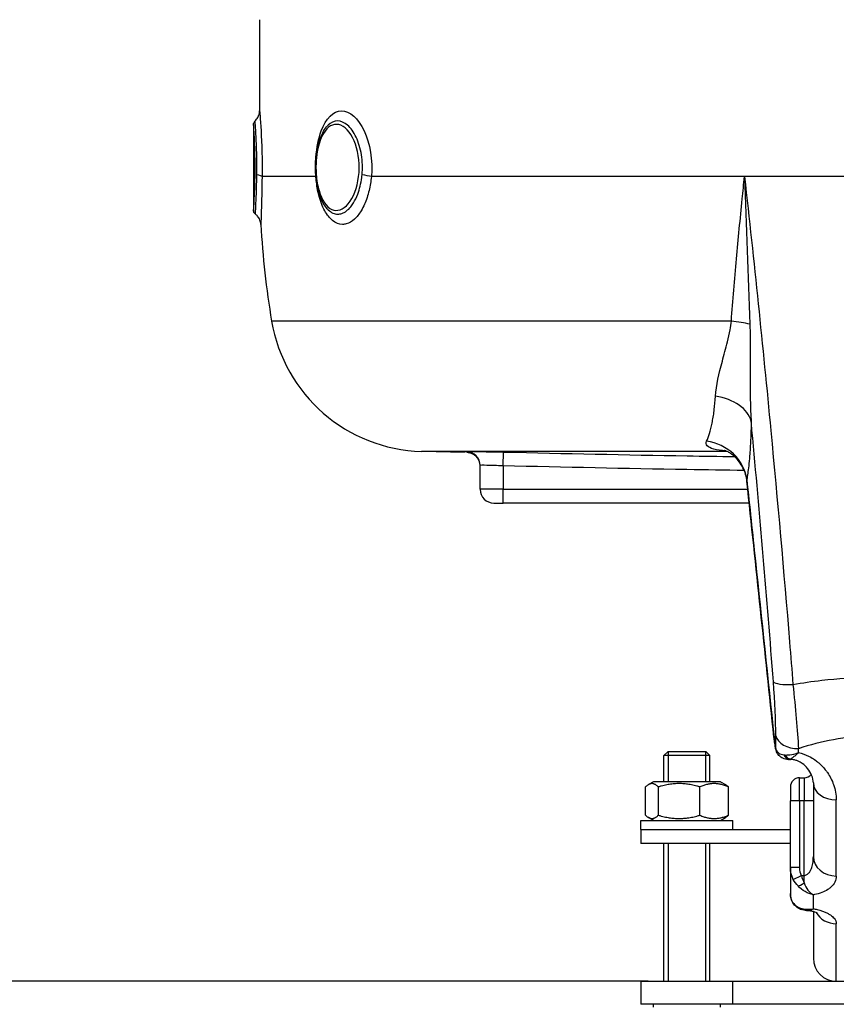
# Model space of a CAD drawing. Header units: millimetres. Extents: x 0 to 8400, y 0 to 5940.
# Tile 17 of 54: x 3043 to 3221, y 1793 to 2007. Entities that reach past the tile are written whole.
import ezdxf

# ---------------------------------------------------------------- set-up
doc = ezdxf.new("R2010")
doc.units = ezdxf.units.MM
doc.header["$LTSCALE"] = 20
doc.layers.get('DEFPOINTS').update_dxf_attribs({"linetype": 'CONTINUOUS'})
doc.layers.add('02-LINIE-035', color=2, linetype='CONTINUOUS')
doc.layers.add('06-MASSE1', color=1, linetype='CONTINUOUS')
doc.styles.add('ACA_NORM', font='ROMANS.SHX')
doc.dimstyles.new('1-20', dxfattribs={"dimscale": 20, "dimtxt": 2.5, "dimasz": 3.5, "dimexe": 1, "dimexo": 0, "dimgap": 1, "dimtad": 1, "dimdec": 0, "dimzin": 0, "dimdsep": 46, "dimtxsty": 'ACA_NORM', "dimcen": 0, "dimadec": 0, "dimazin": 0, "dimtfac": 2.4, "dimtdec": 0, "dimtmove": 0, "dimatfit": 3, "dimfxl": 1, "dimtolj": 1, "dimtzin": 0, "dimarcsym": 0})

# ---------------------------------------------------------------- blocks, each defined once
blk = doc.blocks.new('*D5')
at = {"layer": '06-MASSE1', "color": 0, "lineweight": -2}
for p, q in [((3078.24, 2635.8), (2782.67, 2635.8)), ((2802.67, 2565.8), (2802.67, 1867.8)), ((3179.79, 1797.8), (2782.67, 1797.8))]:
    blk.add_line(p, q, dxfattribs=at)
at = {"layer": '06-MASSE1', "color": 0}
for points in [[(2791, 2565.8), (2814.34, 2565.8), (2802.67, 2635.8)], [(2791, 1867.8), (2814.34, 1867.8), (2802.67, 1797.8)]]:
    blk.add_solid(points, dxfattribs=at)
at = {"layer": 'DEFPOINTS', "color": 0}
for p in [(3078.24, 2635.8), (2802.67, 1797.8), (3179.79, 1797.8)]:
    blk.add_point(p, dxfattribs=at)
at = {"layer": '06-MASSE1', "color": 0, "insert": (2757.67, 2216.8), "char_height": 50, "attachment_point": 5, "rotation": 90, "style": 'ACA_NORM'}
blk.add_mtext('\\A1;a1', dxfattribs=at)

msp = doc.modelspace()

# ---------------------------------------------------------------- linework, layer by layer
at = {"layer": '02-LINIE-035'}
for p, q in [((3095.24, 2006.92), (3095.24, 1987.11)), ((3093.94, 1984.16), (3093.94, 1965.45)), ((3107.5, 1972.8), (3095.79, 1972.8)), ((3200.77, 1972.8), (3119.57, 1972.8)), ((3255.72, 1972.8), (3200.77, 1972.8)), ((3201.47, 1952.8), (3201.47, 1952.8)), ((3201.81, 1943.88), (3201.81, 1943.88)), ((3197.9, 1941.39), (3097.87, 1941.39)), ((3201.89, 1941.82), (3201.89, 1941.82)), ((3202.04, 1923.82), (3202.04, 1923.82)), ((3196.93, 1913.05), (3130.51, 1913.05)), ((3140.01, 1912.8), (3130.51, 1913.05)), ((3140.31, 1912.99), (3140.32, 1912.8)), ((3148.24, 1909.9), (3148.31, 1912.9)), ((3143.24, 1904.8), (3143.24, 1909.99)), ((3148.24, 1909.9), (3148.24, 1904.8)), ((3207.32, 1908.8), (3207.32, 1908.8)), ((3201.29, 1906.53), (3201.29, 1906.53)), ((3148.24, 1904.8), (3143.24, 1904.8)), ((3148.24, 1904.8), (3201.48, 1904.8)), ((3148.24, 1901.8), (3148.24, 1904.8)), ((3207.68, 1904.8), (3207.68, 1904.8)), ((3146.24, 1901.8), (3148.24, 1901.8)), ((3201.79, 1901.8), (3148.24, 1901.8)), ((3207.96, 1901.8), (3207.96, 1901.8)), ((3210.74, 1869.39), (3210.74, 1869.39)), ((3207.19, 1850.85), (3207.18, 1850.85)), ((3212.36, 1850.45), (3212.36, 1850.45)), ((3184.16, 1847.8), (3183.24, 1846.88)), ((3193.24, 1846.88), (3183.24, 1846.88)), ((3183.24, 1841.2), (3183.24, 1846.88)), ((3184.14, 1847.78), (3184.14, 1841.2)), ((3184.16, 1847.8), (3192.32, 1847.8)), ((3192.32, 1847.8), (3193.24, 1846.88)), ((3192.34, 1841.2), (3192.34, 1847.78)), ((3193.24, 1841.2), (3193.24, 1846.88)), ((3210.31, 1846.05), (3210.31, 1846.05)), ((3210.59, 1846.92), (3210.59, 1846.92)), ((3210.59, 1846.09), (3210.59, 1846.05)), ((3210.59, 1846.05), (3210.74, 1846.05)), ((3210.74, 1847.08), (3210.74, 1847.08)), ((3210.74, 1846.14), (3210.74, 1846.05)), ((3214.74, 1846.76), (3214.74, 1846.76)), ((3212.74, 1837.07), (3212.74, 1842.07)), ((3212.74, 1842.07), (3213.74, 1842.07)), ((3213.74, 1842.07), (3213.74, 1837.07)), ((3179.22, 1833.92), (3179.22, 1840.08)), ((3180.94, 1841.2), (3179.85, 1840.57)), ((3195.54, 1841.2), (3180.94, 1841.2)), ((3182.02, 1833.92), (3182.02, 1840.08)), ((3191.04, 1833.92), (3191.04, 1840.08)), ((3195.54, 1841.2), (3196.64, 1840.57)), ((3197.27, 1833.92), (3197.27, 1840.08)), ((3210.74, 1840.07), (3210.74, 1837.07)), ((3215.74, 1840.93), (3215.74, 1824.94)), ((3220.74, 1820.7), (3220.74, 1837.25)), ((3212.74, 1837.07), (3210.74, 1837.07)), ((3210.74, 1822.52), (3210.74, 1837.07)), ((3212.74, 1837.07), (3212.74, 1822.52)), ((3213.74, 1837.07), (3212.74, 1837.07)), ((3213.74, 1820.82), (3213.74, 1837.07)), ((3215.74, 1837.07), (3213.74, 1837.07)), ((3180.94, 1832.8), (3179.85, 1833.43)), ((3195.54, 1832.8), (3196.64, 1833.43)), ((3178.24, 1832.8), (3198.24, 1832.8)), ((3178.24, 1830.8), (3178.24, 1832.8)), ((3178.24, 1830.8), (3178.24, 1827.8)), ((3178.24, 1830.8), (3210.74, 1830.8)), ((3198.24, 1830.8), (3198.24, 1832.8)), ((3210.74, 1827.8), (3178.24, 1827.8)), ((3183.24, 1797.8), (3183.24, 1827.8)), ((3184.14, 1827.8), (3184.14, 1797.8)), ((3192.34, 1797.8), (3192.34, 1827.8)), ((3193.24, 1797.8), (3193.24, 1827.8)), ((3212.74, 1822.52), (3210.74, 1822.52)), ((3210.74, 1822.52), (3210.74, 1816.87)), ((3211.38, 1819.97), (3213.13, 1820.82)), ((3213.13, 1820.82), (3213.74, 1820.82)), ((3213.74, 1819.2), (3213.74, 1820.82)), ((3215.74, 1813.57), (3215.74, 1816.61)), ((3213.74, 1813.51), (3213.74, 1813.52)), ((3215.74, 1813.57), (3215.74, 1813.57)), ((3215.74, 1812.95), (3215.74, 1802.8)), ((3220.74, 1797.8), (3220.74, 1810.32)), ((3178.24, 1797.8), (3198.24, 1797.8)), ((3178.24, 1797.8), (3178.24, 1792.8)), ((3198.24, 1792.8), (3198.24, 1797.8)), ((3198.24, 1797.8), (3258.24, 1797.8)), ((3198.24, 1792.8), (3178.24, 1792.8)), ((3180.93, 1792.2), (3180.93, 1792.8)), ((3195.56, 1792.2), (3195.56, 1792.8)), ((3258.24, 1792.8), (3198.24, 1792.8))]:
    msp.add_line(p, q, dxfattribs=at)
for centre, radius, start, end in [((3284.24, 1972.8), 189, 183.1511, 189.5684), ((3131.4, 1947.04), 34, 189.5684, 268.5), ((3146.24, 1904.8), 3, 180, 270), ((3212.74, 1840.07), 2, 90, 180), ((3213.74, 1844.07), 2, 270, 320.8856), ((3220.74, 1802.8), 5, 180, 270)]:
    msp.add_arc(centre, radius, start, end, dxfattribs=at)
for centre, major_axis, ratio, start_param, end_param in [((3092.8, 1972.8), (3, -0.05), 0.164562, 0.092094, 0.911315), ((3104.78, 1972.8), (2.99, 0.21), 0.150022, 5.845127, 5.84659), ((3104.78, 1972.8), (2.99, 0.21), 0.150022, 5.938053, 5.939953), ((3117.12, 1972.8), (2.99, -0.29), 0.135021, 0.62097, 1.44019), ((3195.6, 1939.72), (-9.97, 0.76), 0.187564, 4.038844, 4.494398), ((3192.35, 1918.56), (10, -0.11), 0.663174, 0.174785, 1.366627), ((3191.37, 1905.89), (9.83, -1.84), 0.942097, 0.30745, 1.628978), ((3140.24, 1909.99), (3, 0), 0.999947, 0, 1.546712), ((3211.99, 1863.46), (-4.98, -0.39), 0.212043, 0.128348, 1.416477), ((3212.52, 1851.71), (-5, -0.03), 0.662708, 0.148376, 1.5664), ((3205.99, 1949.69), (-1.51, 147.75), 0.005237, 3.95657, 3.982586), ((3209.57, 1848.56), (-1.93, -0.51), 0.820976, 6.097636, 6.283193), ((3209.57, 1848.56), (-1.93, -0.51), 0.820976, 0, 0.000116), ((3210.49, 1947.78), (1.88, -149.98), 0.006948, 0.838608, 0.846345), ((3212.15, 1851.53), (4.39, 3.74), 0.578639, 3.632221, 3.693037), ((3210.59, 1848.08), (0.34, -1.97), 0.791734, 5.1249, 6.067553), ((3210.74, 1848.11), (0.47, -1.94), 0.769026, 5.110404, 5.975519), ((3212.3, 1851.4), (-2.29, -5.3), 0.343881, 0.276613, 0.337487), ((3220.74, 1840.93), (-5, 0), 0.737028, 0, 1.570796), ((3220.74, 1836.25), (-4.99, -0.23), 0.885147, 4.79425, 4.794298), ((3220.74, 1836.1), (5, 0), 0.886505, 1.685015, 1.685084), ((3220.74, 1824.94), (-5, 0), 0.84735, 0, 1.570796), ((3217.35, 1823.04), (-3.98, -2.65), 0.878582, 5.754374, 6.166365), ((3213.74, 1819.84), (-1.58, -1.23), 0.260824, 0.391904, 1.369605), ((3213.74, 1815.3), (-0.68, -1.88), 0.774467, 5.743693, 6.282073), ((3220.74, 1814.91), (-5, 0), 0.916542, 0.305045, 0.305048), ((3220.74, 1814.91), (5, 0), 0.916515, 3.629125, 4.712389)]:
    msp.add_ellipse(centre, major_axis=major_axis, ratio=ratio, start_param=start_param, end_param=end_param, dxfattribs=at)
for points, knots in [([(3094.27, 1984.9), (3094.51, 1985.12), (3094.71, 1985.38), (3095.02, 1985.95), (3095.14, 1986.27), (3095.23, 1986.76), (3095.24, 1986.94), (3095.24, 1987.12)], [0, 0, 0, 0, 0.0972007, 0.0972007, 0.1947281, 0.1947281, 0.2480141, 0.2480141, 0.2480141, 0.2480141]), ([(3095.24, 1987.12), (3095.24, 1987.12), (3095.41, 1985.48), (3095.57, 1982.76), (3095.73, 1980.03), (3095.84, 1976.33), (3095.79, 1972.8)], [0.5001492, 0.5001492, 0.5001492, 0.5001492, 0.75, 0.75, 0.75, 1, 1, 1, 1]), ([(3107.52, 1977), (3107.68, 1979.11), (3108.07, 1981.11), (3108.67, 1982.75), (3109.67, 1985.45), (3111.28, 1987.11), (3113.06, 1987.12), (3114.84, 1987.12), (3116.73, 1985.48), (3118.01, 1982.76), (3119.29, 1980.03), (3119.9, 1976.33), (3119.57, 1972.8)], [0.0986771, 0.0986771, 0.0986771, 0.0986771, 0.25, 0.25, 0.25, 0.5, 0.5, 0.5, 0.75, 0.75, 0.75, 1, 1, 1, 1]), ([(3093.94, 1984.16), (3093.94, 1984.22), (3093.95, 1984.27), (3093.97, 1984.42), (3094, 1984.51), (3094.08, 1984.69), (3094.15, 1984.78), (3094.24, 1984.87), (3094.25, 1984.89), (3094.27, 1984.9)], [0, 0, 0, 0, 0.01633114, 0.01633114, 0.04388807, 0.04388807, 0.07654799, 0.07654799, 0.08271325, 0.08271325, 0.08271325, 0.08271325]), ([(3094.65, 1973.16), (3094.66, 1974.62), (3094.66, 1976.12), (3094.63, 1977.52), (3094.6, 1978.92), (3094.55, 1980.23), (3094.49, 1981.35), (3094.49, 1981.35), (3094.49, 1981.36), (3094.49, 1981.36), (3094.44, 1982.48), (3094.38, 1983.37), (3094.33, 1983.98), (3094.29, 1984.59), (3094.27, 1984.9), (3094.27, 1984.9)], [0, 0, 0, 0, 0.1248524, 0.1248524, 0.1248524, 0.25, 0.25, 0.25, 0.250524, 0.250524, 0.250524, 0.3753899, 0.3753899, 0.3753899, 0.4998591, 0.4998591, 0.4998591, 0.4998591]), ([(3117.54, 1973.16), (3117.68, 1974.62), (3117.63, 1976.12), (3117.41, 1977.52), (3117.19, 1978.92), (3116.79, 1980.23), (3116.27, 1981.35), (3116.27, 1981.35), (3116.26, 1981.36), (3116.26, 1981.36), (3115.74, 1982.48), (3115.09, 1983.37), (3114.39, 1983.98), (3113.69, 1984.59), (3112.94, 1984.9), (3112.21, 1984.9), (3111.49, 1984.9), (3110.78, 1984.59), (3110.15, 1983.98), (3110.05, 1983.87), (3109.94, 1983.76), (3109.84, 1983.64)], [0, 0, 0, 0, 0.1248524, 0.1248524, 0.1248524, 0.25, 0.25, 0.25, 0.250524, 0.250524, 0.250524, 0.3753899, 0.3753899, 0.3753899, 0.499891, 0.499891, 0.499891, 0.6243466, 0.6243466, 0.6243466, 0.6454872, 0.6454872, 0.6454872, 0.6454872]), ([(3094.26, 1972.79), (3094.29, 1975.21), (3094.25, 1977.8), (3094.17, 1979.86), (3094.1, 1981.92), (3093.99, 1983.42), (3093.96, 1983.95), (3093.95, 1984.09), (3093.94, 1984.16), (3093.94, 1984.16)], [0, 0, 0, 0, 0.125, 0.125, 0.125, 0.25, 0.25, 0.25, 0.2845735, 0.2845735, 0.2845735, 0.2845735]), ([(3110.18, 1965.6), (3109.64, 1966.13), (3109.18, 1966.82), (3108.4, 1968.45), (3108.08, 1969.43), (3107.67, 1971.34), (3107.54, 1972.27), (3107.39, 1974.33), (3107.39, 1975.49), (3107.57, 1977.69), (3107.75, 1978.75), (3108.25, 1980.69), (3108.58, 1981.59), (3109.24, 1982.83), (3109.52, 1983.27), (3109.84, 1983.64)], [0, 0, 0, 0, 0.33254, 0.33254, 0.678557, 0.678557, 0.965113, 0.965113, 1.303656, 1.303656, 1.634846, 1.634846, 1.967272, 1.967272, 2.17591, 2.17591, 2.17591, 2.17591]), ([(3116.8, 1972.79), (3117.1, 1975.21), (3116.83, 1977.8), (3116.1, 1979.86), (3115.36, 1981.92), (3114.18, 1983.42), (3112.96, 1983.95), (3111.73, 1984.47), (3110.46, 1984.02), (3109.49, 1982.7), (3108.51, 1981.37), (3107.85, 1979.22), (3107.61, 1976.81), (3107.5, 1975.65), (3107.49, 1974.45), (3107.57, 1973.29)], [0, 0, 0, 0, 0.125, 0.125, 0.125, 0.25, 0.25, 0.25, 0.375, 0.375, 0.375, 0.5, 0.5, 0.5, 0.5602271, 0.5602271, 0.5602271, 0.5602271]), ([(3093.94, 1965.45), (3093.94, 1965.45), (3093.98, 1965.96), (3094.04, 1966.91), (3094.11, 1968.22), (3094.22, 1970.37), (3094.26, 1972.79)], [0.7844727, 0.7844727, 0.7844727, 0.7844727, 0.875, 0.875, 0.875, 1, 1, 1, 1]), ([(3094.34, 1964.64), (3094.34, 1964.64), (3094.34, 1964.64), (3094.34, 1964.64), (3094.34, 1964.64), (3094.34, 1964.69), (3094.35, 1964.8), (3094.36, 1965.03), (3094.39, 1965.53), (3094.43, 1966.25), (3094.44, 1966.5), (3094.45, 1966.77), (3094.47, 1967.07), (3094.49, 1967.64), (3094.52, 1968.29), (3094.55, 1969), (3094.58, 1970.09), (3094.62, 1971.3), (3094.64, 1972.61), (3094.64, 1972.8), (3094.64, 1972.98), (3094.65, 1973.16)], [0.4999142, 0.4999142, 0.4999142, 0.4999142, 0.5, 0.5, 0.5, 0.5620177, 0.5620177, 0.5620177, 0.7019548, 0.7019548, 0.7019548, 0.75, 0.75, 0.75, 0.8412321, 0.8412321, 0.8412321, 0.9806098, 0.9806098, 0.9806098, 1, 1, 1, 1]), ([(3095.79, 1972.8), (3095.75, 1969.93), (3095.68, 1967.29), (3095.62, 1965.39), (3095.59, 1964.39), (3095.57, 1963.61), (3095.55, 1963.11), (3095.54, 1962.65), (3095.53, 1962.41), (3095.53, 1962.41), (3095.53, 1962.41), (3095.53, 1962.41), (3095.53, 1962.41)], [0, 0, 0, 0, 0.25, 0.25, 0.25, 0.3818068, 0.3818068, 0.3818068, 0.5, 0.5, 0.5, 0.5001763, 0.5001763, 0.5001763, 0.5001763]), ([(3119.57, 1972.8), (3119.47, 1971.77), (3119.3, 1970.76), (3119.08, 1969.81), (3118.82, 1968.72), (3118.48, 1967.69), (3118.08, 1966.78), (3117.86, 1966.28), (3117.62, 1965.82), (3117.36, 1965.39), (3116.92, 1964.65), (3116.42, 1964.03), (3115.9, 1963.56), (3115.33, 1963.03), (3114.72, 1962.68), (3114.1, 1962.52), (3113.84, 1962.45), (3113.57, 1962.41), (3113.31, 1962.41), (3112.55, 1962.41), (3111.81, 1962.71), (3111.13, 1963.26), (3110.5, 1963.76), (3109.92, 1964.48), (3109.42, 1965.38), (3108.9, 1966.33), (3108.47, 1967.48), (3108.14, 1968.76), (3107.88, 1969.77), (3107.69, 1970.85), (3107.57, 1971.98), (3107.55, 1972.25), (3107.52, 1972.53), (3107.5, 1972.8)], [0, 0, 0, 0, 0.0902582, 0.0902582, 0.0902582, 0.1936914, 0.1936914, 0.1936914, 0.25, 0.25, 0.25, 0.3473076, 0.3473076, 0.3473076, 0.4547331, 0.4547331, 0.4547331, 0.5, 0.5, 0.5, 0.6303366, 0.6303366, 0.6303366, 0.75, 0.75, 0.75, 0.8762367, 0.8762367, 0.8762367, 0.975991, 0.975991, 0.975991, 1, 1, 1, 1]), ([(3107.57, 1973.29), (3107.66, 1972.03), (3107.86, 1970.82), (3108.18, 1969.74), (3108.78, 1967.66), (3109.78, 1966.17), (3110.94, 1965.65), (3112.11, 1965.13), (3113.45, 1965.6), (3114.55, 1966.91), (3115.65, 1968.22), (3116.5, 1970.37), (3116.8, 1972.79)], [0.5602271, 0.5602271, 0.5602271, 0.5602271, 0.625, 0.625, 0.625, 0.75, 0.75, 0.75, 0.875, 0.875, 0.875, 1, 1, 1, 1]), ([(3110.19, 1965.59), (3110.5, 1965.28), (3110.84, 1965.04), (3111.19, 1964.88), (3111.54, 1964.72), (3111.91, 1964.64), (3112.28, 1964.64), (3112.58, 1964.64), (3112.88, 1964.69), (3113.17, 1964.8), (3113.84, 1965.03), (3114.5, 1965.53), (3115.09, 1966.25), (3115.29, 1966.5), (3115.49, 1966.77), (3115.67, 1967.07), (3116.03, 1967.64), (3116.34, 1968.29), (3116.61, 1969), (3117.02, 1970.09), (3117.32, 1971.3), (3117.48, 1972.61), (3117.51, 1972.8), (3117.53, 1972.98), (3117.54, 1973.16)], [0.345577, 0.345577, 0.345577, 0.345577, 0.4224426, 0.4224426, 0.4224426, 0.5, 0.5, 0.5, 0.5620177, 0.5620177, 0.5620177, 0.7019548, 0.7019548, 0.7019548, 0.75, 0.75, 0.75, 0.8412321, 0.8412321, 0.8412321, 0.9806098, 0.9806098, 0.9806098, 1, 1, 1, 1]), ([(3197.9, 1941.39), (3198.23, 1945.87), (3198.61, 1950.39), (3199.02, 1954.91), (3199.41, 1959.24), (3199.83, 1963.59), (3200.27, 1967.94), (3200.43, 1969.56), (3200.6, 1971.18), (3200.77, 1972.8)], [0, 0, 0, 0, 0.4321887, 0.4321887, 0.4321887, 0.8458026, 0.8458026, 0.8458026, 1, 1, 1, 1]), ([(3200.77, 1972.8), (3202.83, 1954.4), (3204.74, 1935.91), (3206.49, 1917.59), (3207.96, 1902.19), (3209.3, 1886.87), (3210.56, 1871.65), (3210.81, 1868.55), (3211.06, 1865.45), (3211.31, 1862.36)], [0, 0, 0, 0, 0.497038, 0.497038, 0.497038, 0.91486, 0.91486, 0.91486, 1, 1, 1, 1]), ([(3094.34, 1964.64), (3094.25, 1964.71), (3094.18, 1964.79), (3094.05, 1964.97), (3094.01, 1965.07), (3093.95, 1965.26), (3093.94, 1965.35), (3093.94, 1965.44)], [0.00006538, 0.00006538, 0.00006538, 0.00006538, 0.03236907, 0.03236907, 0.06486701, 0.06486701, 0.09212398, 0.09212398, 0.09212398, 0.09212398]), ([(3095.53, 1962.41), (3095.51, 1962.73), (3095.44, 1963.06), (3095.2, 1963.66), (3095.02, 1963.95), (3094.67, 1964.36), (3094.51, 1964.51), (3094.34, 1964.64)], [0, 0, 0, 0, 0.0971713, 0.0971713, 0.1946977, 0.1946977, 0.2597907, 0.2597907, 0.2597907, 0.2597907]), ([(3194.45, 1925.03), (3194.6, 1927.42), (3195.21, 1929.94), (3195.94, 1932.66), (3196.31, 1934.03), (3196.72, 1935.44), (3197.08, 1936.89), (3197.28, 1937.73), (3197.48, 1938.58), (3197.63, 1939.45), (3197.74, 1940.09), (3197.83, 1940.73), (3197.9, 1941.39)], [0, 0, 0, 0, 0.5, 0.5, 0.5, 0.751514, 0.751514, 0.751514, 0.895882, 0.895882, 0.895882, 1, 1, 1, 1]), ([(3201.93, 1940.71), (3202.01, 1938.8), (3202.03, 1936.91), (3202.02, 1935.02), (3202.02, 1933.23), (3202.01, 1931.42), (3202, 1929.63), (3201.99, 1926.23), (3202.01, 1922.89), (3202.21, 1919.61)], [0, 0, 0, 0, 0.265918, 0.265918, 0.265918, 0.519268, 0.519268, 0.519268, 1, 1, 1, 1]), ([(3192.53, 1915.24), (3192.98, 1916.23), (3193.37, 1917.53), (3193.71, 1919.2), (3193.79, 1919.61), (3193.87, 1920.04), (3193.95, 1920.49), (3194.02, 1920.93), (3194.09, 1921.4), (3194.15, 1921.89), (3194.16, 1921.97), (3194.17, 1922.04), (3194.18, 1922.12), (3194.29, 1923.02), (3194.38, 1924), (3194.45, 1925.03)], [0, 0, 0, 0, 0.504061, 0.504061, 0.504061, 0.628889, 0.628889, 0.628889, 0.753092, 0.753092, 0.753092, 0.772384, 0.772384, 0.772384, 1, 1, 1, 1]), ([(3202.21, 1919.61), (3202.19, 1918.16), (3202.15, 1916.8), (3202.1, 1915.54), (3202.08, 1915.13), (3202.05, 1914.72), (3202.03, 1914.33), (3202.02, 1914.15), (3202.01, 1913.98), (3202, 1913.81)], [0, 0, 0, 0, 0.677989, 0.677989, 0.677989, 0.90028, 0.90028, 0.90028, 1, 1, 1, 1]), ([(3207.06, 1862.94), (3205.65, 1881.04), (3204.11, 1899.27), (3202.39, 1917.62), (3202.33, 1918.28), (3202.27, 1918.95), (3202.21, 1919.61)], [0, 0, 0, 0, 0.965203, 0.965203, 0.965203, 1, 1, 1, 1]), ([(3196.67, 1913.16), (3195.68, 1913.23), (3194.79, 1913.35), (3194.08, 1913.54), (3192.72, 1913.9), (3192.21, 1914.53), (3192.53, 1915.24)], [0.2404846, 0.2404846, 0.2404846, 0.2404846, 0.5, 0.5, 0.5, 1, 1, 1, 1]), ([(3140.31, 1912.99), (3140.31, 1913.01), (3141.18, 1913.02), (3142.66, 1913), (3144.13, 1912.98), (3146.2, 1912.95), (3148.31, 1912.9)], [0, 0, 0, 0, 0.499928, 0.499928, 0.499928, 1, 1, 1, 1]), ([(3143.24, 1909.8), (3143.24, 1909.91), (3143.23, 1910.03), (3143.21, 1910.25), (3143.19, 1910.36), (3143.12, 1910.68), (3143.04, 1910.89), (3142.86, 1911.27), (3142.75, 1911.45), (3142.5, 1911.79), (3142.35, 1911.94), (3142.04, 1912.21), (3141.86, 1912.33), (3141.49, 1912.54), (3141.3, 1912.62), (3140.85, 1912.75), (3140.58, 1912.79), (3140.32, 1912.8)], [0, 0, 0, 0, 0.0341645, 0.0341645, 0.0678931, 0.0678931, 0.1324228, 0.1324228, 0.1952686, 0.1952686, 0.2581144, 0.2581144, 0.3209602, 0.3209602, 0.383806, 0.383806, 0.4626136, 0.4626136, 0.4626136, 0.4626136]), ([(3148.31, 1912.9), (3161.63, 1912.59), (3174.96, 1912.3), (3188.29, 1912.07), (3191.73, 1912.01), (3195.16, 1911.96), (3198.6, 1911.91)], [0, 0, 0, 0, 0.2500941, 0.2500941, 0.2500941, 0.3146252, 0.3146252, 0.3146252, 0.3146252]), ([(3201.29, 1906.53), (3201.19, 1907.55), (3200.89, 1908.57), (3199.98, 1910.39), (3199.35, 1911.21), (3198.36, 1912.13), (3198.04, 1912.39), (3197.48, 1912.76), (3197.24, 1912.89), (3196.87, 1913.08), (3196.73, 1913.14), (3196.52, 1913.22), (3196.45, 1913.25), (3196.35, 1913.28), (3196.32, 1913.28), (3196.32, 1913.28)], [0, 0, 0, 0, 0.340543, 0.340543, 0.67889, 0.67889, 0.831333, 0.831333, 0.953957, 0.953957, 1.04558, 1.04558, 1.117481, 1.117481, 1.191872, 1.191872, 1.191872, 1.191872]), ([(3202, 1913.81), (3201.99, 1913.78), (3201.99, 1913.75), (3201.99, 1913.72), (3201.95, 1913.14), (3201.91, 1912.59), (3201.87, 1912.05), (3201.81, 1911.27), (3201.74, 1910.54), (3201.67, 1909.87), (3201.54, 1908.72), (3201.41, 1907.75), (3201.26, 1906.94)], [0, 0, 0, 0, 0.009223, 0.009223, 0.009223, 0.207241, 0.207241, 0.207241, 0.5, 0.5, 0.5, 1, 1, 1, 1]), ([(3148.24, 1909.9), (3146.92, 1909.95), (3145.63, 1909.98), (3143.78, 1910.02), (3143.24, 1910.02), (3143.24, 1909.99)], [0, 0, 0, 0, 0.5, 0.5, 1, 1, 1, 1]), ([(3200.7, 1908.88), (3196.55, 1908.94), (3192.39, 1909), (3188.24, 1909.07), (3174.9, 1909.31), (3161.57, 1909.59), (3148.24, 1909.9)], [0.6720678, 0.6720678, 0.6720678, 0.6720678, 0.7500003, 0.7500003, 0.7500003, 1, 1, 1, 1]), ([(3201.26, 1906.94), (3201.88, 1901.05), (3202.51, 1895.16), (3204.48, 1876.46), (3205.83, 1863.66), (3207.19, 1850.85)], [0, 0, 0, 0, 0.315066, 0.315066, 1, 1, 1, 1]), ([(3211.31, 1862.36), (3213.37, 1862.72), (3215.45, 1863.03), (3217.56, 1863.27), (3221.09, 1863.67), (3224.62, 1863.88), (3228.18, 1863.88), (3228.2, 1863.88), (3228.22, 1863.88), (3228.23, 1863.88), (3231.79, 1863.88), (3235.31, 1863.68), (3238.83, 1863.28), (3240.96, 1863.04), (3243.08, 1862.73), (3245.17, 1862.36)], [0, 0, 0, 0, 0.18626, 0.18626, 0.18626, 0.498543, 0.498543, 0.498543, 0.5, 0.5, 0.5, 0.811153, 0.811153, 0.811153, 1, 1, 1, 1]), ([(3207.64, 1848.05), (3207.57, 1848.3), (3207.51, 1848.57), (3207.42, 1849.08), (3207.38, 1849.31), (3207.29, 1849.92), (3207.23, 1850.33), (3207.18, 1850.78), (3207.18, 1850.81), (3207.18, 1850.85)], [0, 0, 0, 0, 0.1104106, 0.1104106, 0.1868365, 0.1868365, 0.3106797, 0.3106797, 0.3213702, 0.3213702, 0.3213702, 0.3213702]), ([(3207.19, 1850.85), (3207.22, 1850.51), (3207.27, 1850.17), (3207.31, 1849.85), (3207.36, 1849.53), (3207.41, 1849.23), (3207.46, 1848.96), (3207.5, 1848.73), (3207.55, 1848.52), (3207.59, 1848.35)], [0, 0, 0, 0, 0.346227, 0.346227, 0.346227, 0.692595, 0.692595, 0.692595, 1, 1, 1, 1]), ([(3243.96, 1848.39), (3241.49, 1849.22), (3238.91, 1849.9), (3236.26, 1850.36), (3234.05, 1850.75), (3231.81, 1850.98), (3229.54, 1851.05), (3229.1, 1851.06), (3228.66, 1851.07), (3228.21, 1851.07), (3228.21, 1851.07), (3228.2, 1851.07), (3228.2, 1851.07), (3225.47, 1851.06), (3222.8, 1850.82), (3220.15, 1850.35), (3217.52, 1849.89), (3214.96, 1849.21), (3212.52, 1848.39)], [0, 0, 0, 0, 0.250151, 0.250151, 0.250151, 0.459302, 0.459302, 0.459302, 0.5, 0.5, 0.5, 0.500476, 0.500476, 0.500476, 0.751079, 0.751079, 0.751079, 1, 1, 1, 1]), ([(3207.59, 1848.35), (3207.69, 1847.96), (3207.91, 1847.65), (3208.22, 1847.42), (3208.51, 1847.21), (3208.88, 1847.09), (3209.3, 1847.04)], [0, 0, 0, 0, 0.517979, 0.517979, 0.517979, 1, 1, 1, 1]), ([(3210.31, 1846.05), (3209.91, 1846.05), (3209.5, 1846.13), (3208.8, 1846.44), (3208.49, 1846.65), (3208.04, 1847.15), (3207.88, 1847.41), (3207.71, 1847.81), (3207.67, 1847.93), (3207.64, 1848.05)], [0, 0, 0, 0, 0.1371522, 0.1371522, 0.2550942, 0.2550942, 0.3534926, 0.3534926, 0.395398, 0.395398, 0.395398, 0.395398]), ([(3209.55, 1847.02), (3209.87, 1847), (3210.22, 1847.02), (3210.59, 1847.06), (3211.19, 1847.13), (3211.86, 1847.29), (3212.52, 1847.53)], [0, 0, 0, 0, 0.3773337, 0.3773337, 0.3773337, 0.9999323, 0.9999323, 0.9999323, 0.9999323]), ([(3210.74, 1846.14), (3210.89, 1846.22), (3211.07, 1846.34), (3211.27, 1846.5), (3211.47, 1846.64), (3211.69, 1846.81), (3211.93, 1847.01), (3212.02, 1847.09), (3212.13, 1847.18), (3212.23, 1847.27), (3212.28, 1847.31), (3212.33, 1847.36), (3212.38, 1847.4), (3212.41, 1847.42), (3212.43, 1847.44), (3212.45, 1847.47), (3212.47, 1847.48), (3212.48, 1847.49), (3212.49, 1847.5), (3212.5, 1847.5), (3212.5, 1847.51), (3212.51, 1847.51), (3212.51, 1847.52), (3212.51, 1847.52), (3212.51, 1847.52), (3212.52, 1847.52), (3212.52, 1847.53), (3212.52, 1847.53)], [0, 0, 0, 0, 0.372379, 0.372379, 0.372379, 0.720983, 0.720983, 0.720983, 0.867591, 0.867591, 0.867591, 0.935969, 0.935969, 0.935969, 0.968822, 0.968822, 0.968822, 0.98477, 0.98477, 0.98477, 0.992543, 0.992543, 0.992543, 0.995838, 0.995838, 0.995838, 1, 1, 1, 1]), ([(3215.74, 1840.93), (3215.74, 1841.43), (3215.63, 1842.01), (3215.17, 1843.1), (3214.88, 1843.61), (3214.18, 1844.47), (3213.79, 1844.85), (3213.02, 1845.39), (3212.7, 1845.58), (3212.11, 1845.82), (3211.89, 1845.89), (3211.5, 1845.98), (3211.36, 1846), (3211.06, 1846.04), (3210.9, 1846.05), (3210.74, 1846.05)], [0, 0, 0, 0, 0.420816, 0.420816, 0.734747, 0.734747, 0.9864, 0.9864, 1.135418, 1.135418, 1.218562, 1.218562, 1.263926, 1.263926, 1.311765, 1.311765, 1.311765, 1.311765]), ([(3212.52, 1847.53), (3212.72, 1847.49), (3212.91, 1847.44), (3213.1, 1847.39), (3213.85, 1847.18), (3214.55, 1846.88), (3215.2, 1846.52), (3215.58, 1846.3), (3215.93, 1846.07), (3216.27, 1845.82), (3216.5, 1845.65), (3216.73, 1845.47), (3216.94, 1845.28), (3217.46, 1844.82), (3217.93, 1844.33), (3218.33, 1843.82), (3218.5, 1843.62), (3218.65, 1843.41), (3218.8, 1843.2), (3219.38, 1842.36), (3219.82, 1841.48), (3220.14, 1840.59), (3220.54, 1839.48), (3220.74, 1838.36), (3220.74, 1837.25)], [0, 0, 0, 0, 0.03379, 0.03379, 0.03379, 0.169557, 0.169557, 0.169557, 0.25, 0.25, 0.25, 0.306466, 0.306466, 0.306466, 0.444259, 0.444259, 0.444259, 0.5, 0.5, 0.5, 0.721826, 0.721826, 0.721826, 1, 1, 1, 1]), ([(3213.74, 1820.82), (3213.85, 1820.82), (3213.96, 1820.84), (3214.07, 1820.87), (3214.16, 1820.9), (3214.26, 1820.94), (3214.34, 1821), (3214.55, 1821.13), (3214.73, 1821.31), (3214.87, 1821.5), (3215.01, 1821.68), (3215.12, 1821.88), (3215.21, 1822.09), (3215.24, 1822.16), (3215.28, 1822.23), (3215.31, 1822.31), (3215.45, 1822.67), (3215.55, 1823.06), (3215.62, 1823.44), (3215.7, 1823.93), (3215.74, 1824.43), (3215.74, 1824.94)], [0, 0, 0, 0, 0.06181, 0.06181, 0.06181, 0.118241, 0.118241, 0.118241, 0.26387, 0.26387, 0.26387, 0.40093, 0.40093, 0.40093, 0.45041, 0.45041, 0.45041, 0.692235, 0.692235, 0.692235, 1, 1, 1, 1]), ([(3220.74, 1820.7), (3220.74, 1819.8), (3220.33, 1818.94), (3219.49, 1818.2), (3219.31, 1818.04), (3219.11, 1817.89), (3218.88, 1817.75), (3218.13, 1817.26), (3217.13, 1816.88), (3215.98, 1816.65), (3215.9, 1816.64), (3215.82, 1816.62), (3215.74, 1816.61)], [0, 0, 0, 0, 0.5, 0.5, 0.5, 0.607782, 0.607782, 0.607782, 0.97431, 0.97431, 0.97431, 1, 1, 1, 1]), ([(3210.74, 1816.87), (3210.74, 1816.19), (3210.92, 1815.56), (3211.23, 1815.05), (3211.52, 1814.58), (3211.93, 1814.21), (3212.41, 1813.96)], [0, 0, 0, 0, 0.518172, 0.518172, 0.518172, 1, 1, 1, 1]), ([(3213.06, 1813.42), (3212.64, 1813.57), (3212.24, 1813.81), (3211.58, 1814.4), (3211.32, 1814.76), (3210.95, 1815.51), (3210.83, 1815.91), (3210.75, 1816.5), (3210.74, 1816.68), (3210.74, 1816.87)], [0.000128, 0.000128, 0.000128, 0.000128, 0.1528106, 0.1528106, 0.293723, 0.293723, 0.4238453, 0.4238453, 0.4815083, 0.4815083, 0.4815083, 0.4815083]), ([(3214.28, 1813.17), (3214.6, 1813.15), (3214.98, 1813.24), (3215.4, 1813.41), (3215.51, 1813.46), (3215.62, 1813.51), (3215.74, 1813.57)], [0.3589784, 0.3589784, 0.3589784, 0.3589784, 0.8651986, 0.8651986, 0.8651986, 1, 1, 1, 1]), ([(3215.74, 1812.95), (3215.63, 1812.98), (3215.51, 1813), (3215.13, 1813.08), (3214.83, 1813.13), (3214.47, 1813.16), (3214.42, 1813.16), (3214.37, 1813.16)], [0.7382124, 0.7382124, 0.7382124, 0.7382124, 0.7843736, 0.7843736, 0.8807165, 0.8807165, 0.8961906, 0.8961906, 0.8961906, 0.8961906]), ([(3216.68, 1812.59), (3216.68, 1812.59), (3216.63, 1812.62), (3216.42, 1812.72), (3216.28, 1812.78), (3215.9, 1812.91), (3215.66, 1812.97), (3215.13, 1813.08), (3214.83, 1813.13), (3214.47, 1813.16), (3214.42, 1813.16), (3214.37, 1813.16)], [0.4845023, 0.4845023, 0.4845023, 0.4845023, 0.5873357, 0.5873357, 0.6830323, 0.6830323, 0.7843736, 0.7843736, 0.8807165, 0.8807165, 0.8961906, 0.8961906, 0.8961906, 0.8961906]), ([(3215.74, 1813.57), (3216.01, 1813.52), (3216.28, 1813.47), (3216.54, 1813.42), (3217.41, 1813.22), (3218.17, 1812.94), (3218.8, 1812.62), (3219.03, 1812.5), (3219.25, 1812.37), (3219.44, 1812.24), (3219.77, 1812.01), (3220.04, 1811.77), (3220.25, 1811.52), (3220.58, 1811.13), (3220.74, 1810.73), (3220.74, 1810.32)], [0, 0, 0, 0, 0.089157, 0.089157, 0.089157, 0.389381, 0.389381, 0.389381, 0.5, 0.5, 0.5, 0.693605, 0.693605, 0.693605, 1, 1, 1, 1])]:
    msp.add_open_spline(points, degree=3, knots=knots, dxfattribs=at)
for points in [[(3093.94, 1984.16), (3093.94, 1984.16), (3093.94, 1984.16), (3093.94, 1984.16)], [(3109.84, 1983.64), (3109.84, 1983.64), (3109.84, 1983.64), (3109.84, 1983.64)], [(3107.5, 1972.8), (3107.5, 1972.83), (3107.5, 1972.86), (3107.5, 1972.89)], [(3200.77, 1972.8), (3201.14, 1962.09), (3201.51, 1951.38), (3201.93, 1940.71)], [(3094.34, 1964.64), (3094.34, 1964.64), (3094.34, 1964.64), (3094.34, 1964.64)], [(3110.18, 1965.6), (3110.18, 1965.6), (3110.19, 1965.59), (3110.19, 1965.59)], [(3095.53, 1962.41), (3095.53, 1962.41), (3095.53, 1962.41), (3095.53, 1962.41)], [(3201.26, 1906.94), (3201.27, 1906.8), (3201.28, 1906.66), (3201.29, 1906.53)], [(3207.18, 1850.85), (3205.22, 1869.41), (3203.25, 1887.97), (3201.29, 1906.53)], [(3207.58, 1851.19), (3207.56, 1854.54), (3207.4, 1858.55), (3207.06, 1862.94)], [(3211.31, 1862.36), (3211.84, 1857.16), (3212.22, 1852.38), (3212.52, 1848.39)], [(3210.31, 1846.05), (3210.4, 1846.05), (3210.49, 1846.06), (3210.59, 1846.09)], [(3210.59, 1846.05), (3210.51, 1846.05), (3210.42, 1846.05), (3210.33, 1846.05)], [(3211.38, 1819.97), (3210.96, 1820.76), (3210.74, 1821.63), (3210.74, 1822.52)], [(3213.13, 1820.82), (3213.29, 1820.25), (3213.5, 1819.71), (3213.74, 1819.2)], [(3212.41, 1818.55), (3212.01, 1818.98), (3211.66, 1819.45), (3211.38, 1819.97)], [(3215.74, 1816.61), (3214.52, 1816.87), (3213.32, 1817.56), (3212.41, 1818.55)], [(3213.74, 1819.2), (3214.12, 1818), (3214.87, 1817.08), (3215.74, 1816.61)], [(3212.41, 1813.96), (3213.32, 1813.46), (3214.52, 1813.33), (3215.74, 1813.57)], [(3214.28, 1813.17), (3213.86, 1813.19), (3213.45, 1813.27), (3213.06, 1813.42)], [(3213.5, 1813.56), (3213.49, 1813.56), (3213.49, 1813.56), (3213.49, 1813.56)], [(3214.28, 1813.17), (3214.28, 1813.17), (3214.28, 1813.17), (3214.28, 1813.17)]]:
    msp.add_open_spline(points, degree=3, dxfattribs=at)
for points, weights in [([(3107.47, 1973.21), (3107.47, 1973.25), (3107.57, 1973.29)], [0.931834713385, 0.939925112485, 1.00004898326]), ([(3182.02, 1840.08), (3180.62, 1841.42), (3179.22, 1840.08)], [1, 1.15470053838, 1]), ([(3191.04, 1840.08), (3186.53, 1841.42), (3182.02, 1840.08)], [1, 1.15470053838, 1]), ([(3197.27, 1840.08), (3194.15, 1841.42), (3191.04, 1840.08)], [1, 1.15470053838, 1]), ([(3196.64, 1840.57), (3196.94, 1840.4), (3197.27, 1840.08)], [1.05134344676, 1.03249901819, 1]), ([(3179.22, 1833.92), (3180.62, 1832.59), (3182.02, 1833.92)], [1, 1.15470053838, 1]), ([(3182.02, 1833.92), (3186.53, 1832.59), (3191.04, 1833.92)], [1, 1.15470053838, 1]), ([(3191.04, 1833.92), (3194.15, 1832.59), (3197.27, 1833.92)], [1, 1.15470053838, 1]), ([(3197.27, 1833.92), (3196.94, 1833.61), (3196.64, 1833.43)], [1, 1.03249901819, 1.05134344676])]:
    msp.add_rational_spline(points, weights, degree=2, dxfattribs=at)

# ---------------------------------------------------------------- dimensions: what is measured, and where the dimension line sits
at = {"layer": '06-MASSE1'}
dim = msp.add_linear_dim(base=(2802.67, 1797.8), p1=(3078.24, 2635.8), p2=(3179.79, 1797.8), angle=270, text='a1', dimstyle='1-20', override={"dimtxt": 2.5, "dimtol": 0, "dimlim": 0, "dimtp": 0, "dimtm": 0, "dimtfac": 2.4, "dimtdec": 0, "dimtolj": 1, "dimtzin": 0}, dxfattribs=at)
dim.commit()
dim.dimension.update_dxf_attribs({"geometry": '*D5', "text_midpoint": (2757.67, 2216.8)})

doc.saveas('drawing.dxf')
